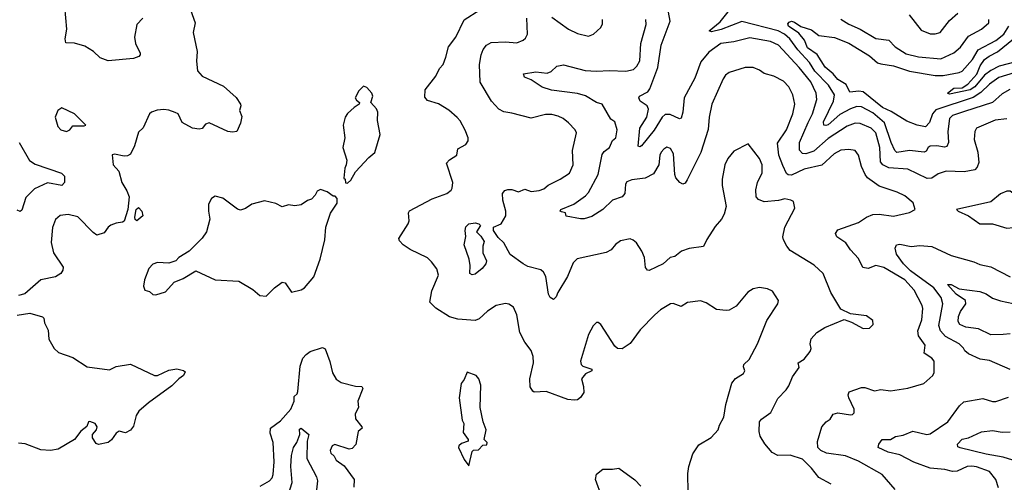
# Model space of a CAD drawing. Extents: x 1443846 to 1577407, y 839182 to 927291.
# Tile 254 of 256: x 1501932 to 1508099, y 906617 to 909515. Entities that reach past the tile are written whole.
import ezdxf

# ---------------------------------------------------------------- set-up
doc = ezdxf.new("R2010")
doc.units = 0

msp = doc.modelspace()

# ---------------------------------------------------------------- linework, layer by layer
at = {"layer": '0CON20XD'}
for points in [[(1502980, 909635), (1503030.8, 909495), (1503019.2, 909435), (1503042.9, 909315), (1503038.1, 909255), (1503044.4, 909195), (1503075, 909160.5), (1503207.7, 909097.7), (1503287.6, 909027.6), (1503314.3, 908985), (1503317.1, 908975), (1503309.2, 908945), (1503322.3, 908907.7), (1503314.1, 908865.9), (1503292.5, 908815), (1503265, 908810), (1503235, 908814.3), (1503118.8, 908868.8), (1503095, 908860), (1503075, 908832.5), (1503055, 908828.8), (1503015, 908836.2), (1502949.8, 908869.8), (1502924.6, 908924.6), (1502905.8, 908934.2), (1502865, 908948.9), (1502835, 908951.2), (1502792.5, 908947.5), (1502756.7, 908935), (1502743.8, 908925), (1502705, 908837.5), (1502675, 908810), (1502650, 908725), (1502625, 908673.3), (1502607.3, 908662.7), (1502585, 908659.2), (1502525, 908673.3), (1502511.2, 908668.8), (1502516.9, 908605), (1502552, 908565), (1502571.4, 908495), (1502603.5, 908443.5), (1502617.5, 908405), (1502610, 908325), (1502585, 908252.9), (1502574.6, 908245.4), (1502535, 908240), (1502502.6, 908227.4), (1502485, 908214), (1502461.5, 908178.5), (1502415, 908165.8), (1502391.1, 908181.1), (1502295, 908279.2), (1502235, 908294.3), (1502185, 908288.8), (1502155, 908263.8), (1502137.6, 908212.4), (1502127.9, 908117.9), (1502143.6, 908053.6), (1502203.8, 907965), (1502201.2, 907945), (1502190, 907925), (1502155, 907904.2), (1502064.4, 907885.6), (1501963.6, 907796.4), (1501925, 907786.7)], [(1502702, 909525), (1502666.1, 909483.9), (1502650.8, 909405), (1502656, 909365), (1502686.2, 909305), (1502686.7, 909295), (1502677.5, 909285), (1502645, 909272.5), (1502485, 909256.7), (1502435, 909276.7), (1502393.3, 909315), (1502339.1, 909349.1), (1502275, 909367.5), (1502220.6, 909370.6), (1502215.8, 909395), (1502227.8, 909455), (1502215, 909597.5)], [(1506118.6, 906555), (1506117.3, 906672.7), (1506122.9, 906715), (1506148, 906795), (1506185, 906852), (1506262.3, 906897.7), (1506306.2, 906945), (1506314.2, 906975), (1506342.9, 907025), (1506355.5, 907105), (1506392.6, 907237.4), (1506415, 907267.1), (1506465, 907298.8), (1506472.5, 907315), (1506465, 907340), (1506467.8, 907355), (1506500, 907385), (1506552.5, 907485), (1506610.3, 907629.7), (1506680, 907735), (1506683.3, 907755), (1506646.7, 907815), (1506615, 907828.8), (1506565, 907836), (1506525, 907828.8), (1506493, 907807), (1506419.1, 907720.9), (1506375, 907695.8), (1506357, 907693), (1506295, 907700), (1506230.3, 907740.3), (1506195, 907752.5), (1506115, 907742.5), (1506075, 907717.1), (1506025, 907737.5), (1506007.5, 907735), (1505945, 907696.7), (1505908.8, 907665), (1505817.6, 907572.4), (1505755, 907486.2), (1505705, 907452.5), (1505675.8, 907455.8), (1505658.8, 907468.8), (1505572.5, 907605), (1505555, 907617.5), (1505545, 907617.5), (1505524, 907596), (1505495, 907542.5), (1505444.2, 907375), (1505448, 907355), (1505458.8, 907345), (1505514.2, 907325), (1505514.3, 907315), (1505474.7, 907295.3), (1505450, 907265), (1505463.3, 907216.7), (1505465, 907180), (1505445, 907147.5), (1505425.9, 907134.1), (1505405, 907131.2), (1505365, 907136), (1505230, 907185), (1505155, 907181.2), (1505145, 907186.7), (1505128.8, 907215), (1505127.5, 907265), (1505150.8, 907365), (1505148, 907405), (1505135, 907443.3), (1505095, 907493.8), (1505064.3, 907555), (1505045.8, 907665), (1505025, 907713.3), (1504995, 907732), (1504975, 907736), (1504916.8, 907723.2), (1504861.7, 907688.3), (1504809.8, 907640.2), (1504785, 907630.6), (1504675, 907638.9), (1504624.1, 907654.1), (1504538.3, 907708.3), (1504500, 907745), (1504513.6, 907816.4), (1504555.6, 907915), (1504545, 907953.3), (1504511.7, 907998.3), (1504485, 908022.5), (1504376.7, 908075), (1504334.4, 908104.4), (1504309.5, 908129.5), (1504306.2, 908145), (1504365.8, 908235), (1504370.8, 908255), (1504367.5, 908305), (1504373, 908317), (1504515, 908392.5), (1504607.5, 908425), (1504634.1, 908445.9), (1504641.2, 908458.8), (1504644, 908495), (1504604.2, 908615.8), (1504622.7, 908637.3), (1504670, 908665), (1504676.2, 908705), (1504725, 908732.5), (1504740, 908755), (1504740, 908775), (1504721.7, 908821.7), (1504690.9, 908880.9), (1504672.6, 908902.6), (1504618.5, 908948.5), (1504555, 908986.7), (1504485, 909008.6), (1504469.4, 909029.4), (1504471.9, 909075), (1504538.1, 909161.9), (1504561.9, 909208.1), (1504584.4, 909235), (1504600.3, 909279.7), (1504616.9, 909345), (1504663.1, 909405), (1504715, 909513.8), (1504813.6, 909576.4)], [(1508115.3, 908894.7), (1508041.2, 908885), (1507925.4, 908834.6), (1507913.1, 908815), (1507909.5, 908765), (1507933.8, 908685), (1507938.9, 908621.1), (1507928.8, 908591.2), (1507915, 908574.4), (1507848.1, 908561.9), (1507735, 908566.2), (1507685, 908549.2), (1507645, 908522.7), (1507615, 908520.9), (1507495, 908578.4), (1507375, 908585.7), (1507337.1, 908605), (1507323.5, 908625), (1507320, 908715), (1507295, 908805.6), (1507265, 908834.7), (1507195, 908863.5), (1507163.8, 908866.2), (1507115, 908846.7), (1506995, 908770.7), (1506905, 908691.2), (1506855, 908674.7), (1506835, 908675.6), (1506816.4, 908696.4), (1506816.1, 908745), (1506870.1, 908869.9), (1506898.3, 908925), (1506923.6, 909015), (1506920.7, 909055), (1506886.2, 909125), (1506812.9, 909215), (1506684.8, 909354.8), (1506635, 909378.8), (1506505, 909401.8), (1506405, 909376.5), (1506323.4, 909366.6), (1506247.7, 909312.3), (1506198.4, 909251.6), (1506161.2, 909148.8), (1506092.7, 909025), (1506084.5, 908935.5), (1506075, 908898), (1506065, 908893.3), (1506005, 908921.1), (1505975, 908921.1), (1505955, 908904.3), (1505906.4, 908823.6), (1505826, 908724), (1505815, 908717.5), (1505805, 908723.3), (1505815.8, 908835), (1505860, 908905), (1505870.4, 908955), (1505861.9, 908975), (1505818.6, 909005), (1505808.6, 909025), (1505814.2, 909035), (1505865, 909063.8), (1505879.3, 909080.7), (1505927.7, 909215), (1505949.6, 909355), (1506006.1, 909505), (1505989.2, 909595)], [(1508133, 909077), (1508085, 909050.8), (1508025, 908995.3), (1507849.2, 908939.3), (1507775, 908915.3), (1507754.6, 908895), (1507745.3, 908815), (1507749.3, 908745), (1507738.7, 908721.3), (1507723.1, 908716.9), (1507675.4, 908724.6), (1507635, 908721.9), (1507620.8, 908715), (1507608.5, 908691.5), (1507596.1, 908683.9), (1507505, 908695.4), (1507425, 908683.2), (1507412.2, 908695), (1507390.6, 908745), (1507348.5, 908868.5), (1507275, 908930.9), (1507205, 908969.3), (1507175, 908971), (1507135, 908956.4), (1507068.6, 908921.4), (1506995, 908855.7), (1506981.3, 908851.3), (1506968.5, 908855), (1506966.7, 908875), (1507029.5, 909005), (1507035.7, 909045), (1506996.7, 909105), (1506912.9, 909192.9), (1506877.5, 909247.5), (1506805, 909325.7), (1506754.3, 909395), (1506721.4, 909425), (1506682.1, 909445), (1506455, 909504.4), (1506325, 909454), (1506265, 909438.5), (1506250, 909445), (1506318.5, 909501.5), (1506393.1, 909595)], [(1507015, 906604.2), (1506936.6, 906646.6), (1506890.8, 906705), (1506835, 906762.5), (1506757.3, 906787.3), (1506680, 906785), (1506645, 906803.3), (1506598.6, 906858.6), (1506570, 906905), (1506563.5, 906935), (1506565.8, 906995), (1506577, 907013), (1506636.4, 907053.6), (1506679.4, 907140.6), (1506732.5, 907195), (1506749.4, 907220.6), (1506771.7, 907278.3), (1506813.3, 907335), (1506808, 907365), (1506845, 907387.1), (1506882, 907435), (1506888, 907455), (1506882.5, 907485), (1506888, 907515), (1506924.4, 907555.6), (1506975, 907586), (1507095, 907636.7), (1507140.7, 907620.7), (1507215, 907580), (1507255, 907582.5), (1507277.5, 907605), (1507275, 907630), (1507235, 907658.8), (1507135, 907672.5), (1507075, 907701.2), (1507012.2, 907805), (1506964.6, 907924.6), (1506907.7, 907977.7), (1506757.9, 908067.9), (1506735.8, 908095), (1506715.7, 908135), (1506712.2, 908155), (1506724.4, 908215), (1506785.8, 908335), (1506778.8, 908375), (1506762.5, 908385), (1506725, 908391.9), (1506685, 908381.8), (1506595, 908373.3), (1506559.3, 908389.3), (1506544.4, 908405), (1506541.7, 908448.3), (1506552.9, 908495), (1506582.9, 908555), (1506581.9, 908605), (1506564.3, 908645), (1506495, 908737.5), (1506405, 908692), (1506367.5, 908645), (1506349.2, 908605), (1506330.8, 908515), (1506330.8, 908475), (1506355.6, 908345), (1506343.2, 908296.8), (1506327.5, 908265), (1506288.3, 908218.3), (1506235, 908137.5), (1506215, 908094), (1506125, 908080.6), (1506076.2, 908063.8), (1506035, 908031.2), (1506005, 908024), (1505961.2, 907985), (1505875, 907942.9), (1505863.3, 907945), (1505851.9, 907961.9), (1505844.3, 908025), (1505828.6, 908065), (1505795, 908116.2), (1505775, 908133.8), (1505755, 908141.2), (1505695, 908130), (1505663.7, 908106.3), (1505636.8, 908073.2), (1505604.3, 908055.7), (1505423.7, 908016.3), (1505398, 907992), (1505363.5, 907905), (1505302.5, 907805), (1505292.3, 907777.7), (1505275, 907762.5), (1505255, 907773.8), (1505244.4, 907795), (1505226.9, 907905), (1505213.4, 907933.4), (1505195, 907947.3), (1505115, 907968.9), (1505085, 907984.7), (1505004, 908044), (1504965, 908116.4), (1504929.2, 908149.2), (1504898.9, 908195), (1504899.2, 908215), (1504948.1, 908235), (1504975.6, 908285), (1504976.5, 908315), (1504957.1, 908385), (1504956.2, 908425), (1504970, 908445), (1504988.3, 908451.7), (1505015, 908450), (1505055, 908437.1), (1505095, 908452.5), (1505135, 908439.2), (1505185, 908444.2), (1505215, 908455.8), (1505242.4, 908477.6), (1505316.7, 908515), (1505375, 908554), (1505398.6, 908605), (1505394.4, 908695), (1505418.8, 908805), (1505411.2, 908825), (1505368.7, 908868.7), (1505335.5, 908895.5), (1505305, 908910), (1505265, 908920), (1505225, 908920.9), (1505135, 908898.2), (1505015, 908929.6), (1504965, 908938.2), (1504931.8, 908955), (1504886.7, 909005), (1504815, 909123.3), (1504810.8, 909235), (1504821.2, 909295), (1504835, 909327.5), (1504855, 909355.6), (1504885, 909372.7), (1504975, 909376.9), (1505045, 909370), (1505084.3, 909385.7), (1505100.3, 909399.7), (1505111.4, 909425), (1505108.8, 909525)], [(1507125.7, 907145.7), (1507120, 907165), (1507126.1, 907183.9), (1507205, 907211.4), (1507225, 907210.8), (1507285, 907190), (1507325, 907197.1), (1507385, 907189.2), (1507495, 907206.9), (1507594.3, 907235.7), (1507652, 907285), (1507659.2, 907305), (1507660, 907375), (1507645.6, 907395), (1507596.4, 907425), (1507603.5, 907475), (1507560.4, 907535), (1507556.4, 907565), (1507581.8, 907635), (1507588.8, 907705), (1507584.4, 907725), (1507535, 907821.1), (1507475, 907885.9), (1507345, 907963.2), (1507295, 907974.6), (1507245, 907956.5), (1507212.9, 907962.9), (1507185, 908018), (1507135, 908074), (1507106.8, 908116.8), (1507050.6, 908155), (1507041.4, 908175), (1507055, 908198.6), (1507185, 908244.6), (1507235, 908278.2), (1507275, 908294.6), (1507315, 908297.3), (1507405.5, 908284.5), (1507505, 908307.5), (1507540, 908325), (1507526.8, 908366.8), (1507475, 908410.8), (1507426.7, 908435), (1507315, 908472.2), (1507241.5, 908525), (1507226.4, 908545), (1507205, 908594), (1507185.4, 908665.4), (1507164.4, 908694.4), (1507125, 908700.9), (1507075, 908697.7), (1507033.3, 908675), (1506956, 908604), (1506845, 908578.8), (1506765, 908540.8), (1506745, 908542), (1506735, 908550.5), (1506711.4, 908601.4), (1506686.9, 908666.9), (1506678.7, 908741.3), (1506735, 908824.3), (1506774.6, 908925), (1506786.2, 908985), (1506775, 909043.8), (1506748.6, 909095), (1506715, 909129.5), (1506655, 909160), (1506595, 909177.1), (1506565, 909198.1), (1506525, 909214.4), (1506474.6, 909215.4), (1506375, 909183.1), (1506352.4, 909167.6), (1506336.9, 909145), (1506267.8, 908985), (1506250.8, 908905), (1506244.1, 908825.9), (1506197.9, 908682.1), (1506112.3, 908512.3), (1506099.8, 908490.2), (1506085, 908484.5), (1506065.7, 908495), (1506041.4, 908525), (1506034.2, 908545), (1506026.9, 908675), (1506007.6, 908707.6), (1505985, 908715.8), (1505965.5, 908704.5), (1505950, 908685), (1505941.9, 908665), (1505934.2, 908605), (1505901.1, 908548.9), (1505848.3, 908521.7), (1505765, 908510.7), (1505735, 908498.5), (1505726.2, 908485), (1505721.1, 908425), (1505705, 908405.6), (1505645, 908384.5), (1505585, 908325.5), (1505515, 908281.9), (1505467, 908267), (1505445, 908266.7), (1505355, 908283.8), (1505350, 908305), (1505325, 908310), (1505317.5, 908315), (1505320, 908325), (1505401.6, 908358.4), (1505475, 908410.8), (1505495, 908432.5), (1505554.7, 908545), (1505579.2, 908670.8), (1505591.7, 908688.3), (1505625, 908714.4), (1505645, 908757.8), (1505666.2, 908775), (1505674.4, 908824.4), (1505660, 908875), (1505635, 908891.1), (1505579.6, 908985), (1505545, 908995.4), (1505475, 909036.8), (1505425, 909052.1), (1505263.6, 909073.6), (1505205, 909092.9), (1505135, 909138), (1505093.3, 909155), (1505087.5, 909175), (1505165, 909187.3), (1505235, 909179.5), (1505259.8, 909190.2), (1505295, 909223.1), (1505337.6, 909232.4), (1505472.5, 909197.5), (1505545, 909191.5), (1505625, 909196.4), (1505727.3, 909192.7), (1505776.3, 909203.7), (1505796.3, 909223.7), (1505815, 909256.7), (1505822.5, 909365), (1505854.5, 909485), (1505853.8, 909515)], [(1505265, 909530), (1505370, 909455), (1505425, 909427.5), (1505495, 909412), (1505525, 909424), (1505571.2, 909465), (1505582, 909488), (1505582, 909515)], [(1507075, 909517.5), (1507125.8, 909485.8), (1507195, 909455.4), (1507295, 909397.5), (1507375, 909385.5), (1507415, 909344.6), (1507485, 909300), (1507561.3, 909281.3), (1507700.5, 909269.5), (1507783.4, 909306.6), (1507825, 909342.2), (1507875, 909411.2), (1507955.7, 909455), (1508001.1, 909495), (1508001.5, 909515)], [(1507502, 909545), (1507578.8, 909448.8), (1507635, 909426.7), (1507665, 909425.7), (1507696.2, 909435), (1507755, 909510), (1507806.7, 909555)], [(1508235.5, 909204.5), (1508065, 909153.1), (1508005, 909111.4), (1507951.8, 909058.2), (1507902.6, 909027.4), (1507669.2, 908950.8), (1507648.5, 908925), (1507629.1, 908870.9), (1507605, 908843.3), (1507553.4, 908853.4), (1507489, 908879), (1507390.5, 908940.5), (1507335, 908964.8), (1507215, 909062.2), (1507187.6, 909067.6), (1507130.2, 909060.2), (1507108.4, 909108.4), (1507055, 909140.4), (1507026.7, 909175), (1506977.2, 909217.2), (1506925.7, 909295.7), (1506865, 909338.4), (1506846.4, 909386.4), (1506810.9, 909430.9), (1506746.9, 909475), (1506741.9, 909488.1), (1506750.2, 909499.8), (1506765, 909504.6), (1506785, 909500), (1506825, 909471.9), (1506890.4, 909450.4), (1506936.7, 909415), (1507035, 909402.4), (1507125, 909367.4), (1507255, 909287.4), (1507305, 909245.4), (1507325, 909237.8), (1507404.7, 909225.3), (1507505, 909191.9), (1507665, 909164.4), (1507715, 909164.8), (1507815, 909183), (1507835, 909192.6), (1507898.9, 909265), (1507934, 909326), (1508045, 909384.8), (1508095.2, 909425), (1508127.1, 909475)], [(1508169.9, 909249.9), (1508066.5, 909223.5), (1508013.6, 909196.4), (1507975, 909166.7), (1507915, 909093.6), (1507885, 909074.5), (1507755, 909048.6), (1507743.6, 909053.6), (1507783.1, 909085), (1507835, 909087.5), (1507869.8, 909110.2), (1507926.2, 909173.8), (1507946.7, 909225), (1507975.3, 909264.7), (1508002.9, 909287.1), (1508055, 909313.4), (1508233.4, 909456.6)], [(1503985, 908490), (1504005, 908510), (1504035, 908562.5), (1504118.3, 908651.7), (1504155, 908682.5), (1504190, 908795), (1504172.3, 908882.3), (1504174, 908935), (1504165.6, 908955.6), (1504131.2, 908995), (1504142.5, 909035), (1504136.7, 909055), (1504105, 909090), (1504085, 909097.5), (1504055, 909070), (1504033.9, 909026.1), (1504040.5, 909010.5), (1504060, 908995), (1504058.8, 908985), (1504025.7, 908964.3), (1503985, 908926.7), (1503971.2, 908905), (1503956.7, 908855), (1503968.8, 908775), (1503956.2, 908715), (1503980, 908635), (1503977.5, 908605), (1503967.5, 908585), (1503962.5, 908522.5), (1503970, 908515), (1503971.7, 908491.7), (1503985, 908490)], [(1502225, 908813.3), (1502245.9, 908824.1), (1502265, 908850), (1502335, 908850), (1502346.7, 908855), (1502275.5, 908925.5), (1502195, 908962.5), (1502170, 908945), (1502153.6, 908903.6), (1502170, 908845), (1502190, 908825), (1502225, 908813.3)], [(1501929.3, 908745), (1501992.9, 908632.9), (1502029.4, 908609.4), (1502194.3, 908554.3), (1502212, 908535), (1502212, 908495), (1502195, 908476), (1502105, 908493.1), (1502024.2, 908455.7), (1501970.1, 908399.9), (1501945, 908322.5), (1501935, 908314), (1501915, 908321.4)], [(1503475, 907782.5), (1503527.5, 907835), (1503575, 907870), (1503595, 907866.7), (1503635, 907807.5), (1503695, 907823.3), (1503715.9, 907834.1), (1503775, 907903.3), (1503813.8, 908015), (1503843.3, 908135), (1503850, 908215), (1503878.3, 908301.7), (1503920, 908365), (1503920, 908395), (1503908.3, 908408.3), (1503895, 908410), (1503857, 908437), (1503815, 908450), (1503795, 908440), (1503782.5, 908415), (1503759.3, 908390.7), (1503735, 908382.5), (1503694.1, 908355.9), (1503655, 908348), (1503616.1, 908353.9), (1503575, 908343.3), (1503535, 908363.8), (1503465, 908380), (1503385, 908358.8), (1503345, 908331.2), (1503315, 908321.2), (1503295, 908328), (1503205, 908396.7), (1503155, 908410), (1503132.5, 908395), (1503115, 908360), (1503113.9, 908316.1), (1503122, 908265), (1503102.5, 908185), (1503074.5, 908145.5), (1502993.3, 908065), (1502927.5, 908025), (1502910, 908005), (1502865, 907990), (1502795, 907993.3), (1502765, 907982.5), (1502740, 907955), (1502713.3, 907885), (1502707.5, 907845), (1502715, 907820), (1502745, 907812.5), (1502765, 907793.8), (1502785, 907790), (1502845, 907810), (1502899.3, 907870.7), (1502955, 907893.3), (1503035, 907941.2), (1503155.8, 907885.8), (1503305, 907876), (1503392.5, 907825), (1503435, 907787.5), (1503475, 907782.5)], [(1508115, 908208.8), (1508155, 908213.8), (1508175, 908221.2), (1508203, 908247), (1508217.5, 908275), (1508224, 908315), (1508215, 908352.5), (1508184.3, 908404.3), (1508135, 908441.2), (1508115, 908441.2), (1508075, 908422.9), (1508015, 908374.2), (1507800, 908325), (1507810, 908315), (1507875, 908286.2), (1507945, 908236), (1508025, 908235.8), (1508115, 908208.8)], [(1502665, 908253.8), (1502655, 908263.3), (1502653, 908277), (1502661.2, 908325), (1502675, 908337.5), (1502696.1, 908316.1), (1502702.5, 908285), (1502665, 908253.8)], [(1504765, 907916.2), (1504751.2, 907925), (1504753.3, 907975), (1504747.5, 908015), (1504716.2, 908105), (1504726.1, 908156.1), (1504720.8, 908195), (1504725, 908216.7), (1504745, 908235.8), (1504785, 908242), (1504807.5, 908235), (1504817.5, 908225), (1504792.5, 908185), (1504819.3, 908159.3), (1504840, 908125), (1504832.5, 908095), (1504832.5, 908055), (1504856.2, 908005), (1504850.8, 907985), (1504827.8, 907955), (1504785, 907921.4), (1504765, 907916.2)], [(1508135, 907324), (1508005, 907380.5), (1507948.1, 907388.1), (1507875, 907420.9), (1507851.1, 907441.1), (1507843, 907457), (1507815.6, 907485), (1507730.4, 907530.4), (1507699.7, 907565), (1507688.7, 907598.7), (1507714, 907735), (1507702.8, 907775), (1507657.9, 907835), (1507511.9, 907941.9), (1507466.3, 907985), (1507422.8, 908045), (1507415.7, 908084.3), (1507423.8, 908105), (1507445, 908108.6), (1507515, 908094.5), (1507569.6, 908100.4), (1507645, 908093.1), (1507765, 908037.1), (1507907.2, 907997.2), (1507945, 907980.8), (1508015, 907965.7), (1508136.1, 907903.9)], [(1508135, 907547.6), (1508092, 907542), (1508015, 907540.6), (1507937.8, 907577.8), (1507857.9, 907587.9), (1507820.6, 907605), (1507810, 907625), (1507812, 907655), (1507825, 907686.7), (1507857.8, 907735), (1507856.5, 907755), (1507797.8, 907795), (1507743.6, 907856.4), (1507765, 907856.2), (1507815, 907828.5), (1507945, 907812), (1507985, 907796.9), (1508025, 907769.4), (1508075, 907752.7), (1508155, 907736.9)], [(1501916.1, 907663.9), (1501995, 907676.2), (1502075, 907652.5), (1502082.5, 907645), (1502086.7, 907615), (1502109.3, 907569.3), (1502115, 907512.5), (1502148, 907455), (1502175, 907428.8), (1502265, 907398), (1502355, 907340), (1502495, 907321.4), (1502535, 907342.5), (1502625.9, 907355.9), (1502775, 907286.2), (1502795, 907286.7), (1502865, 907320), (1502915, 907326.7), (1502957, 907317), (1502968.3, 907308.3), (1502957.5, 907285), (1502927.5, 907265), (1502885, 907220), (1502738, 907115), (1502678.6, 907061.4), (1502661.1, 907035), (1502645, 906967.5), (1502625, 906943.3), (1502595, 906927.5), (1502555, 906936.7), (1502536.7, 906925), (1502507.4, 906882.6), (1502485, 906865.8), (1502425, 906852.5), (1502410.7, 906860.7), (1502387.5, 906895), (1502387.5, 906915), (1502412.5, 906945), (1502416, 906965), (1502405, 906985.7), (1502371.7, 906998.3), (1502363.3, 906995), (1502353, 906967), (1502315, 906936.7), (1502275.7, 906884.3), (1502173.3, 906825), (1502125, 906816.1), (1502065, 906820.4), (1501965, 906856.7), (1501925, 906862.5)], [(1503437, 906593), (1503497.1, 906625), (1503513.3, 906645), (1503519.5, 906665), (1503524.7, 906745), (1503519.1, 906865), (1503499.6, 906925), (1503503.1, 906955), (1503565, 907001.2), (1503630.3, 907075), (1503651.1, 907125), (1503650.8, 907155), (1503668.8, 907171.2), (1503674.7, 907185.3), (1503689.2, 907345), (1503706, 907395), (1503725, 907418), (1503750, 907435), (1503828.3, 907461.7), (1503845, 907452.5), (1503875, 907372.5), (1503891.7, 907301.7), (1503913.4, 907263.4), (1503945, 907242.5), (1504035, 907218.8), (1504075, 907216.7), (1504081.2, 907205), (1504049.5, 907125), (1504054.6, 907085), (1504032.5, 907045), (1504035.5, 907015), (1504074.2, 906965), (1504076, 906955), (1504051.4, 906935), (1504037.5, 906852.5), (1504015, 906828), (1503995, 906824), (1503905, 906852.5), (1503888.8, 906845), (1503876.1, 906816.1), (1503879.5, 906799.5), (1503900.5, 906780.5), (1503913.3, 906755), (1503965, 906720), (1504027.1, 906635), (1504024.4, 906585.6)], [(1504745, 906720), (1504765, 906810), (1504773, 906817), (1504805, 906820), (1504831.7, 906848.3), (1504858.3, 906851.7), (1504860, 906865), (1504840, 906885), (1504853.8, 906945), (1504833.8, 906995), (1504816.7, 907085), (1504820, 907225), (1504807.5, 907265), (1504790, 907285), (1504735, 907307.5), (1504715, 907260), (1504697.5, 907235), (1504683.3, 907145), (1504702.5, 907005), (1504712.5, 906985), (1504708.3, 906928.3), (1504740, 906885), (1504740, 906875), (1504699.3, 906860.7), (1504682.5, 906845), (1504680, 906835), (1504715, 906760), (1504745, 906720)], [(1507415, 906571.4), (1507333.3, 906665), (1507185, 906748.5), (1507105, 906783.2), (1506985, 906798.8), (1506950, 906815), (1506930.3, 906835), (1506928.3, 906871.7), (1506956.1, 906963.9), (1506983.3, 906995), (1507007.8, 907012.2), (1507027.3, 907042.7), (1507055, 907052.5), (1507135, 907039.2), (1507148.6, 907041.4), (1507158.3, 907051.7), (1507157.5, 907075), (1507125.7, 907145.7)], [(1508062.6, 906582.6), (1508045, 906634), (1508005, 906684.2), (1507925, 906712.9), (1507895, 906718.5), (1507865, 906715.4), (1507802.8, 906687.2), (1507775, 906683.6), (1507727.1, 906697.1), (1507635, 906704.3), (1507533, 906743), (1507445, 906789.3), (1507372, 906805), (1507308.6, 906835), (1507312.2, 906855), (1507333.5, 906885), (1507385.6, 906884.4), (1507417.1, 906902.9), (1507465, 906912.2), (1507525, 906936.5), (1507613.4, 906916.6), (1507635, 906921.2), (1507744.6, 906995.4), (1507817.1, 907095), (1507845, 907120), (1507965, 907141.4), (1508025, 907122.9), (1508045, 907122.9), (1508125, 907150.8)], [(1503745, 906494.5), (1503685, 906500), (1503624.3, 906524.3), (1503612.9, 906535), (1503638.1, 906615), (1503629.6, 906715), (1503634.8, 906785.2), (1503645.6, 906835), (1503668, 906865), (1503686, 906915), (1503685, 906950), (1503695, 906956.2), (1503742.5, 906915), (1503732.2, 906875), (1503729.3, 906765), (1503789.8, 906649.8), (1503796.4, 906626.4), (1503785.3, 906515), (1503770.1, 906499.9), (1503745, 906494.5)], [(1508152.2, 906755), (1508092.5, 906775), (1507985, 906792.5), (1507822.2, 906832.2), (1507808.3, 906838.3), (1507804.6, 906855.4), (1507835, 906886.4), (1507875, 906895.6), (1507955, 906932.5), (1508025, 906940.4), (1508085, 906931.6), (1508135, 906932.9)], [(1505578.6, 906525), (1505538, 906635), (1505545, 906667.5), (1505585, 906698), (1505645, 906698), (1505685, 906706), (1505785, 906632.5), (1505823.1, 906593.1)]]:
    msp.add_lwpolyline(points, dxfattribs=at)

doc.saveas('drawing.dxf')
